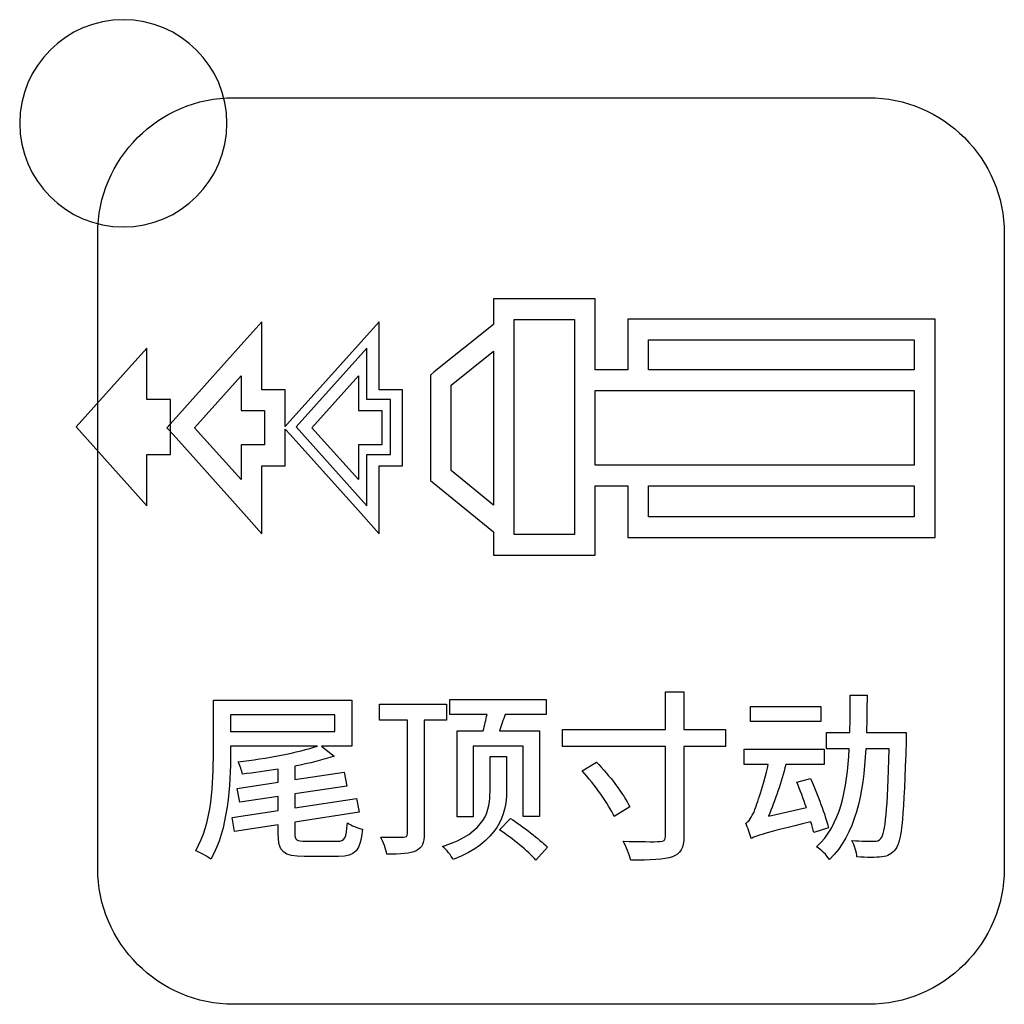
# Model space of a CAD drawing. Header units: millimetres. Extents: x 7180 to 8943, y -2677 to -1782.
# Tile 16 of 101: x 7357 to 7376, y -2393 to -2374. Entities that reach past the tile are written whole.
import ezdxf

# ---------------------------------------------------------------- set-up
doc = ezdxf.new("R2010")
doc.units = ezdxf.units.MM
doc.header["$LTSCALE"] = 3

msp = doc.modelspace()

# ---------------------------------------------------------------- linework, layer by layer
at = {"linetype": 'Continuous', "lineweight": 30}
for points, knots in [([(7359.441, -2373.659), (7360.545, -2373.659), (7361.441, -2374.554), (7361.441, -2375.659), (7361.441, -2375.659), (7361.441, -2376.763), (7360.545, -2377.659), (7359.441, -2377.659), (7359.441, -2377.659), (7358.336, -2377.659), (7357.441, -2376.763), (7357.441, -2375.659), (7357.441, -2375.659), (7357.441, -2374.554), (7358.336, -2373.659), (7359.441, -2373.659)], [0, 0, 0, 0, 0.2, 0.2, 0.2, 0.2, 0.4, 0.4, 0.4, 0.4, 0.6, 0.6, 0.6, 0.6, 1, 1, 1, 1]), ([(7361.571, -2392.664), (7361.571, -2392.664), (7373.821, -2392.664), (7373.821, -2392.664), (7373.821, -2392.664), (7375.265, -2392.664), (7376.446, -2391.483), (7376.446, -2390.039), (7376.446, -2390.039), (7376.446, -2390.039), (7376.446, -2377.789), (7376.446, -2377.789), (7376.446, -2377.789), (7376.446, -2376.345), (7375.265, -2375.164), (7373.821, -2375.164), (7373.821, -2375.164), (7373.821, -2375.164), (7361.571, -2375.164), (7361.571, -2375.164), (7361.571, -2375.164), (7360.127, -2375.164), (7358.946, -2376.345), (7358.946, -2377.789), (7358.946, -2377.789), (7358.946, -2377.789), (7358.946, -2390.039), (7358.946, -2390.039), (7358.946, -2390.039), (7358.946, -2391.483), (7360.127, -2392.664), (7361.571, -2392.664)], [0, 0, 0, 0, 0.111111, 0.111111, 0.111111, 0.111111, 0.222222, 0.222222, 0.222222, 0.222222, 0.333333, 0.333333, 0.333333, 0.333333, 0.444444, 0.444444, 0.444444, 0.444444, 0.555556, 0.555556, 0.555556, 0.555556, 0.666667, 0.666667, 0.666667, 0.666667, 0.777778, 0.777778, 0.777778, 0.777778, 1, 1, 1, 1]), ([(7366.788, -2379.048), (7366.788, -2379.048), (7368.349, -2379.048), (7368.349, -2379.048), (7368.349, -2379.048), (7368.349, -2379.048), (7368.549, -2379.048), (7368.549, -2379.048), (7368.549, -2379.048), (7368.549, -2379.048), (7368.549, -2379.248), (7368.549, -2379.248), (7368.549, -2379.248), (7368.549, -2379.248), (7368.549, -2380.415), (7368.549, -2380.415), (7368.549, -2380.415), (7368.549, -2380.415), (7369.181, -2380.415), (7369.181, -2380.415), (7369.181, -2380.415), (7369.181, -2380.415), (7369.181, -2379.641), (7369.181, -2379.641), (7369.181, -2379.641), (7369.181, -2379.641), (7369.181, -2379.441), (7369.181, -2379.441), (7369.181, -2379.441), (7369.181, -2379.441), (7369.381, -2379.441), (7369.381, -2379.441), (7369.381, -2379.441), (7369.381, -2379.441), (7374.909, -2379.441), (7374.909, -2379.441), (7374.909, -2379.441), (7374.909, -2379.441), (7375.109, -2379.441), (7375.109, -2379.441), (7375.109, -2379.441), (7375.109, -2379.441), (7375.109, -2379.641), (7375.109, -2379.641), (7375.109, -2379.641), (7375.109, -2379.641), (7375.109, -2380.415), (7375.109, -2380.415), (7375.109, -2380.415), (7375.109, -2380.415), (7375.109, -2382.655), (7375.109, -2382.655), (7375.109, -2382.655), (7375.109, -2382.655), (7375.109, -2383.452), (7375.109, -2383.452), (7375.109, -2383.452), (7375.109, -2383.452), (7375.109, -2383.652), (7375.109, -2383.652), (7375.109, -2383.652), (7375.109, -2383.652), (7374.909, -2383.652), (7374.909, -2383.652), (7374.909, -2383.652), (7374.909, -2383.652), (7369.381, -2383.652), (7369.381, -2383.652), (7369.381, -2383.652), (7369.381, -2383.652), (7369.181, -2383.652), (7369.181, -2383.652), (7369.181, -2383.652), (7369.181, -2383.652), (7369.181, -2383.452), (7369.181, -2383.452), (7369.181, -2383.452), (7369.181, -2383.452), (7369.181, -2382.654), (7369.181, -2382.654), (7369.181, -2382.654), (7369.181, -2382.654), (7368.549, -2382.653), (7368.549, -2382.653), (7368.549, -2382.653), (7368.549, -2382.653), (7368.549, -2383.793), (7368.549, -2383.793), (7368.549, -2383.793), (7368.549, -2383.793), (7368.549, -2383.993), (7368.549, -2383.993), (7368.549, -2383.993), (7368.549, -2383.993), (7368.349, -2383.993), (7368.349, -2383.993), (7368.349, -2383.993), (7368.349, -2383.993), (7366.788, -2383.993), (7366.788, -2383.993), (7366.788, -2383.993), (7366.788, -2383.993), (7366.588, -2383.993), (7366.588, -2383.993), (7366.588, -2383.993), (7366.588, -2383.993), (7366.588, -2383.793), (7366.588, -2383.793), (7366.588, -2383.793), (7366.588, -2383.793), (7366.588, -2383.546), (7366.588, -2383.546), (7366.588, -2383.546), (7366.588, -2383.546), (7365.443, -2382.61), (7365.443, -2382.61), (7365.443, -2382.61), (7365.443, -2382.61), (7365.371, -2382.551), (7365.371, -2382.551), (7365.371, -2382.551), (7365.371, -2382.551), (7365.371, -2382.455), (7365.371, -2382.455), (7365.371, -2382.455), (7365.371, -2382.455), (7365.369, -2380.614), (7365.369, -2380.614), (7365.369, -2380.614), (7365.369, -2380.614), (7365.368, -2380.518), (7365.368, -2380.518), (7365.368, -2380.518), (7365.368, -2380.518), (7365.444, -2380.458), (7365.444, -2380.458), (7365.444, -2380.458), (7365.444, -2380.458), (7366.588, -2379.545), (7366.588, -2379.545), (7366.588, -2379.545), (7366.588, -2379.545), (7366.588, -2379.248), (7366.588, -2379.248), (7366.588, -2379.248), (7366.588, -2379.248), (7366.588, -2379.048), (7366.588, -2379.048), (7366.588, -2379.048), (7366.588, -2379.048), (7366.788, -2379.048), (7366.788, -2379.048)], [0, 0, 0, 0, 0.025641, 0.025641, 0.025641, 0.025641, 0.051282, 0.051282, 0.051282, 0.051282, 0.076923, 0.076923, 0.076923, 0.076923, 0.102564, 0.102564, 0.102564, 0.102564, 0.128205, 0.128205, 0.128205, 0.128205, 0.153846, 0.153846, 0.153846, 0.153846, 0.179487, 0.179487, 0.179487, 0.179487, 0.205128, 0.205128, 0.205128, 0.205128, 0.230769, 0.230769, 0.230769, 0.230769, 0.25641, 0.25641, 0.25641, 0.25641, 0.282051, 0.282051, 0.282051, 0.282051, 0.307692, 0.307692, 0.307692, 0.307692, 0.333333, 0.333333, 0.333333, 0.333333, 0.358974, 0.358974, 0.358974, 0.358974, 0.384615, 0.384615, 0.384615, 0.384615, 0.410256, 0.410256, 0.410256, 0.410256, 0.435897, 0.435897, 0.435897, 0.435897, 0.461538, 0.461538, 0.461538, 0.461538, 0.487179, 0.487179, 0.487179, 0.487179, 0.512821, 0.512821, 0.512821, 0.512821, 0.538462, 0.538462, 0.538462, 0.538462, 0.564103, 0.564103, 0.564103, 0.564103, 0.589744, 0.589744, 0.589744, 0.589744, 0.615385, 0.615385, 0.615385, 0.615385, 0.641026, 0.641026, 0.641026, 0.641026, 0.666667, 0.666667, 0.666667, 0.666667, 0.692308, 0.692308, 0.692308, 0.692308, 0.717949, 0.717949, 0.717949, 0.717949, 0.74359, 0.74359, 0.74359, 0.74359, 0.769231, 0.769231, 0.769231, 0.769231, 0.794872, 0.794872, 0.794872, 0.794872, 0.820513, 0.820513, 0.820513, 0.820513, 0.846154, 0.846154, 0.846154, 0.846154, 0.871795, 0.871795, 0.871795, 0.871795, 0.897436, 0.897436, 0.897436, 0.897436, 0.923077, 0.923077, 0.923077, 0.923077, 0.948718, 0.948718, 0.948718, 0.948718, 1, 1, 1, 1]), ([(7362.116, -2380.011), (7362.116, -2380.011), (7362.116, -2380.802), (7362.116, -2380.802), (7362.116, -2380.802), (7362.116, -2380.802), (7362.368, -2380.802), (7362.368, -2380.802), (7362.368, -2380.802), (7362.368, -2380.802), (7362.568, -2380.802), (7362.568, -2380.802), (7362.568, -2380.802), (7362.568, -2380.802), (7362.568, -2381.002), (7362.568, -2381.002), (7362.568, -2381.002), (7362.568, -2381.002), (7362.568, -2381.509), (7362.568, -2381.509), (7362.568, -2381.509), (7362.568, -2381.509), (7362.663, -2381.402), (7362.663, -2381.402), (7362.663, -2381.402), (7362.663, -2381.402), (7364.029, -2379.879), (7364.029, -2379.879), (7364.029, -2379.879), (7364.029, -2379.879), (7364.378, -2379.49), (7364.378, -2379.49), (7364.378, -2379.49), (7364.378, -2379.49), (7364.378, -2380.011), (7364.378, -2380.011), (7364.378, -2380.011), (7364.378, -2380.011), (7364.378, -2380.802), (7364.378, -2380.802), (7364.378, -2380.802), (7364.378, -2380.802), (7364.63, -2380.802), (7364.63, -2380.802), (7364.63, -2380.802), (7364.63, -2380.802), (7364.83, -2380.802), (7364.83, -2380.802), (7364.83, -2380.802), (7364.83, -2380.802), (7364.83, -2381.002), (7364.83, -2381.002), (7364.83, -2381.002), (7364.83, -2381.002), (7364.83, -2382.068), (7364.83, -2382.068), (7364.83, -2382.068), (7364.83, -2382.068), (7364.83, -2382.268), (7364.83, -2382.268), (7364.83, -2382.268), (7364.83, -2382.268), (7364.63, -2382.268), (7364.63, -2382.268), (7364.63, -2382.268), (7364.63, -2382.268), (7364.378, -2382.268), (7364.378, -2382.268), (7364.378, -2382.268), (7364.378, -2382.268), (7364.378, -2383.058), (7364.378, -2383.058), (7364.378, -2383.058), (7364.378, -2383.058), (7364.378, -2383.58), (7364.378, -2383.58), (7364.378, -2383.58), (7364.378, -2383.58), (7364.029, -2383.191), (7364.029, -2383.191), (7364.029, -2383.191), (7364.029, -2383.191), (7362.663, -2381.668), (7362.663, -2381.668), (7362.663, -2381.668), (7362.663, -2381.668), (7362.568, -2381.561), (7362.568, -2381.561), (7362.568, -2381.561), (7362.568, -2381.561), (7362.568, -2382.068), (7362.568, -2382.068), (7362.568, -2382.068), (7362.568, -2382.068), (7362.568, -2382.268), (7362.568, -2382.268), (7362.568, -2382.268), (7362.568, -2382.268), (7362.368, -2382.268), (7362.368, -2382.268), (7362.368, -2382.268), (7362.368, -2382.268), (7362.116, -2382.268), (7362.116, -2382.268), (7362.116, -2382.268), (7362.116, -2382.268), (7362.116, -2383.058), (7362.116, -2383.058), (7362.116, -2383.058), (7362.116, -2383.058), (7362.116, -2383.58), (7362.116, -2383.58), (7362.116, -2383.58), (7362.116, -2383.58), (7361.767, -2383.191), (7361.767, -2383.191), (7361.767, -2383.191), (7361.767, -2383.191), (7360.401, -2381.668), (7360.401, -2381.668), (7360.401, -2381.668), (7360.401, -2381.668), (7360.282, -2381.535), (7360.282, -2381.535), (7360.282, -2381.535), (7360.282, -2381.535), (7360.401, -2381.402), (7360.401, -2381.402), (7360.401, -2381.402), (7360.401, -2381.402), (7361.767, -2379.879), (7361.767, -2379.879), (7361.767, -2379.879), (7361.767, -2379.879), (7362.116, -2379.49), (7362.116, -2379.49), (7362.116, -2379.49), (7362.116, -2379.49), (7362.116, -2380.011), (7362.116, -2380.011)], [0, 0, 0, 0, 0.027778, 0.027778, 0.027778, 0.027778, 0.055556, 0.055556, 0.055556, 0.055556, 0.083333, 0.083333, 0.083333, 0.083333, 0.111111, 0.111111, 0.111111, 0.111111, 0.138889, 0.138889, 0.138889, 0.138889, 0.166667, 0.166667, 0.166667, 0.166667, 0.194444, 0.194444, 0.194444, 0.194444, 0.222222, 0.222222, 0.222222, 0.222222, 0.25, 0.25, 0.25, 0.25, 0.277778, 0.277778, 0.277778, 0.277778, 0.305556, 0.305556, 0.305556, 0.305556, 0.333333, 0.333333, 0.333333, 0.333333, 0.361111, 0.361111, 0.361111, 0.361111, 0.388889, 0.388889, 0.388889, 0.388889, 0.416667, 0.416667, 0.416667, 0.416667, 0.444444, 0.444444, 0.444444, 0.444444, 0.472222, 0.472222, 0.472222, 0.472222, 0.5, 0.5, 0.5, 0.5, 0.527778, 0.527778, 0.527778, 0.527778, 0.555556, 0.555556, 0.555556, 0.555556, 0.583333, 0.583333, 0.583333, 0.583333, 0.611111, 0.611111, 0.611111, 0.611111, 0.638889, 0.638889, 0.638889, 0.638889, 0.666667, 0.666667, 0.666667, 0.666667, 0.694444, 0.694444, 0.694444, 0.694444, 0.722222, 0.722222, 0.722222, 0.722222, 0.75, 0.75, 0.75, 0.75, 0.777778, 0.777778, 0.777778, 0.777778, 0.805556, 0.805556, 0.805556, 0.805556, 0.833333, 0.833333, 0.833333, 0.833333, 0.861111, 0.861111, 0.861111, 0.861111, 0.888889, 0.888889, 0.888889, 0.888889, 0.916667, 0.916667, 0.916667, 0.916667, 0.944444, 0.944444, 0.944444, 0.944444, 1, 1, 1, 1]), ([(7368.149, -2379.448), (7368.149, -2379.448), (7366.988, -2379.448), (7366.988, -2379.448), (7366.988, -2379.448), (7366.988, -2379.448), (7366.988, -2383.593), (7366.988, -2383.593), (7366.988, -2383.593), (7366.988, -2383.593), (7368.149, -2383.593), (7368.149, -2383.593), (7368.149, -2383.593), (7368.149, -2383.593), (7368.149, -2379.448), (7368.149, -2379.448)], [0, 0, 0, 0, 0.2, 0.2, 0.2, 0.2, 0.4, 0.4, 0.4, 0.4, 0.6, 0.6, 0.6, 0.6, 1, 1, 1, 1]), ([(7369.581, -2380.415), (7369.581, -2380.415), (7374.709, -2380.415), (7374.709, -2380.415), (7374.709, -2380.415), (7374.709, -2380.415), (7374.709, -2379.841), (7374.709, -2379.841), (7374.709, -2379.841), (7374.709, -2379.841), (7369.581, -2379.841), (7369.581, -2379.841), (7369.581, -2379.841), (7369.581, -2379.841), (7369.581, -2380.415), (7369.581, -2380.415)], [0, 0, 0, 0, 0.2, 0.2, 0.2, 0.2, 0.4, 0.4, 0.4, 0.4, 0.6, 0.6, 0.6, 0.6, 1, 1, 1, 1]), ([(7359.898, -2379.997), (7359.898, -2379.997), (7359.898, -2380.987), (7359.898, -2380.987), (7359.898, -2380.987), (7359.898, -2380.987), (7360.35, -2380.987), (7360.35, -2380.987), (7360.35, -2380.987), (7360.35, -2380.987), (7360.35, -2382.053), (7360.35, -2382.053), (7360.35, -2382.053), (7360.35, -2382.053), (7359.898, -2382.053), (7359.898, -2382.053), (7359.898, -2382.053), (7359.898, -2382.053), (7359.898, -2383.044), (7359.898, -2383.044), (7359.898, -2383.044), (7359.898, -2383.044), (7358.532, -2381.52), (7358.532, -2381.52), (7358.532, -2381.52), (7358.532, -2381.52), (7359.898, -2379.997), (7359.898, -2379.997)], [0, 0, 0, 0, 0.125, 0.125, 0.125, 0.125, 0.25, 0.25, 0.25, 0.25, 0.375, 0.375, 0.375, 0.375, 0.5, 0.5, 0.5, 0.5, 0.625, 0.625, 0.625, 0.625, 0.75, 0.75, 0.75, 0.75, 1, 1, 1, 1]), ([(7364.144, -2379.997), (7364.144, -2379.997), (7364.144, -2380.987), (7364.144, -2380.987), (7364.144, -2380.987), (7364.144, -2380.987), (7364.596, -2380.987), (7364.596, -2380.987), (7364.596, -2380.987), (7364.596, -2380.987), (7364.596, -2382.053), (7364.596, -2382.053), (7364.596, -2382.053), (7364.596, -2382.053), (7364.144, -2382.053), (7364.144, -2382.053), (7364.144, -2382.053), (7364.144, -2382.053), (7364.144, -2383.044), (7364.144, -2383.044), (7364.144, -2383.044), (7364.144, -2383.044), (7362.778, -2381.52), (7362.778, -2381.52), (7362.778, -2381.52), (7362.778, -2381.52), (7364.144, -2379.997), (7364.144, -2379.997)], [0, 0, 0, 0, 0.125, 0.125, 0.125, 0.125, 0.25, 0.25, 0.25, 0.25, 0.375, 0.375, 0.375, 0.375, 0.5, 0.5, 0.5, 0.5, 0.625, 0.625, 0.625, 0.625, 0.75, 0.75, 0.75, 0.75, 1, 1, 1, 1]), ([(7366.588, -2383.03), (7366.588, -2383.03), (7366.588, -2380.056), (7366.588, -2380.056), (7366.588, -2380.056), (7366.588, -2380.056), (7365.767, -2380.711), (7365.767, -2380.711), (7365.767, -2380.711), (7365.767, -2380.711), (7365.769, -2382.36), (7365.769, -2382.36), (7365.769, -2382.36), (7365.769, -2382.36), (7366.588, -2383.03), (7366.588, -2383.03)], [0, 0, 0, 0, 0.2, 0.2, 0.2, 0.2, 0.4, 0.4, 0.4, 0.4, 0.6, 0.6, 0.6, 0.6, 1, 1, 1, 1]), ([(7361.716, -2381.002), (7361.716, -2381.002), (7361.716, -2380.533), (7361.716, -2380.533), (7361.716, -2380.533), (7361.716, -2380.533), (7360.817, -2381.535), (7360.817, -2381.535), (7360.817, -2381.535), (7360.817, -2381.535), (7361.716, -2382.537), (7361.716, -2382.537), (7361.716, -2382.537), (7361.716, -2382.537), (7361.716, -2382.068), (7361.716, -2382.068), (7361.716, -2382.068), (7361.716, -2382.068), (7361.716, -2381.868), (7361.716, -2381.868), (7361.716, -2381.868), (7361.716, -2381.868), (7361.916, -2381.868), (7361.916, -2381.868), (7361.916, -2381.868), (7361.916, -2381.868), (7362.168, -2381.868), (7362.168, -2381.868), (7362.168, -2381.868), (7362.168, -2381.868), (7362.168, -2381.202), (7362.168, -2381.202), (7362.168, -2381.202), (7362.168, -2381.202), (7361.916, -2381.202), (7361.916, -2381.202), (7361.916, -2381.202), (7361.916, -2381.202), (7361.716, -2381.202), (7361.716, -2381.202), (7361.716, -2381.202), (7361.716, -2381.202), (7361.716, -2381.002), (7361.716, -2381.002)], [0, 0, 0, 0, 0.083333, 0.083333, 0.083333, 0.083333, 0.166667, 0.166667, 0.166667, 0.166667, 0.25, 0.25, 0.25, 0.25, 0.333333, 0.333333, 0.333333, 0.333333, 0.416667, 0.416667, 0.416667, 0.416667, 0.5, 0.5, 0.5, 0.5, 0.583333, 0.583333, 0.583333, 0.583333, 0.666667, 0.666667, 0.666667, 0.666667, 0.75, 0.75, 0.75, 0.75, 0.833333, 0.833333, 0.833333, 0.833333, 1, 1, 1, 1]), ([(7363.978, -2381.002), (7363.978, -2381.002), (7363.978, -2380.533), (7363.978, -2380.533), (7363.978, -2380.533), (7363.978, -2380.533), (7363.079, -2381.535), (7363.079, -2381.535), (7363.079, -2381.535), (7363.079, -2381.535), (7363.978, -2382.537), (7363.978, -2382.537), (7363.978, -2382.537), (7363.978, -2382.537), (7363.978, -2382.068), (7363.978, -2382.068), (7363.978, -2382.068), (7363.978, -2382.068), (7363.978, -2381.868), (7363.978, -2381.868), (7363.978, -2381.868), (7363.978, -2381.868), (7364.178, -2381.868), (7364.178, -2381.868), (7364.178, -2381.868), (7364.178, -2381.868), (7364.43, -2381.868), (7364.43, -2381.868), (7364.43, -2381.868), (7364.43, -2381.868), (7364.43, -2381.202), (7364.43, -2381.202), (7364.43, -2381.202), (7364.43, -2381.202), (7364.178, -2381.202), (7364.178, -2381.202), (7364.178, -2381.202), (7364.178, -2381.202), (7363.978, -2381.202), (7363.978, -2381.202), (7363.978, -2381.202), (7363.978, -2381.202), (7363.978, -2381.002), (7363.978, -2381.002)], [0, 0, 0, 0, 0.083333, 0.083333, 0.083333, 0.083333, 0.166667, 0.166667, 0.166667, 0.166667, 0.25, 0.25, 0.25, 0.25, 0.333333, 0.333333, 0.333333, 0.333333, 0.416667, 0.416667, 0.416667, 0.416667, 0.5, 0.5, 0.5, 0.5, 0.583333, 0.583333, 0.583333, 0.583333, 0.666667, 0.666667, 0.666667, 0.666667, 0.75, 0.75, 0.75, 0.75, 0.833333, 0.833333, 0.833333, 0.833333, 1, 1, 1, 1]), ([(7368.549, -2380.814), (7368.549, -2380.814), (7368.549, -2382.255), (7368.549, -2382.255), (7368.549, -2382.255), (7368.549, -2382.255), (7374.709, -2382.256), (7374.709, -2382.256), (7374.709, -2382.256), (7374.709, -2382.256), (7374.709, -2380.813), (7374.709, -2380.813), (7374.709, -2380.813), (7374.709, -2380.813), (7368.549, -2380.814), (7368.549, -2380.814)], [0, 0, 0, 0, 0.2, 0.2, 0.2, 0.2, 0.4, 0.4, 0.4, 0.4, 0.6, 0.6, 0.6, 0.6, 1, 1, 1, 1]), ([(7374.709, -2382.655), (7374.709, -2382.655), (7369.581, -2382.654), (7369.581, -2382.654), (7369.581, -2382.654), (7369.581, -2382.654), (7369.581, -2383.252), (7369.581, -2383.252), (7369.581, -2383.252), (7369.581, -2383.252), (7374.709, -2383.252), (7374.709, -2383.252), (7374.709, -2383.252), (7374.709, -2383.252), (7374.709, -2382.655), (7374.709, -2382.655)], [0, 0, 0, 0, 0.2, 0.2, 0.2, 0.2, 0.4, 0.4, 0.4, 0.4, 0.6, 0.6, 0.6, 0.6, 1, 1, 1, 1]), ([(7371.067, -2387.357), (7371.067, -2387.357), (7370.26, -2387.357), (7370.26, -2387.357), (7370.26, -2387.357), (7370.26, -2387.357), (7370.26, -2386.634), (7370.26, -2386.634), (7370.26, -2386.634), (7370.26, -2386.634), (7369.907, -2386.634), (7369.907, -2386.634), (7369.907, -2386.634), (7369.907, -2386.634), (7369.907, -2387.357), (7369.907, -2387.357), (7369.907, -2387.357), (7369.907, -2387.357), (7367.921, -2387.357), (7367.921, -2387.357), (7367.921, -2387.357), (7367.921, -2387.357), (7367.921, -2387.685), (7367.921, -2387.685), (7367.921, -2387.685), (7367.921, -2387.685), (7369.907, -2387.685), (7369.907, -2387.685), (7369.907, -2387.685), (7369.907, -2387.685), (7369.907, -2389.414), (7369.907, -2389.414), (7369.907, -2389.414), (7369.907, -2389.495), (7369.879, -2389.523), (7369.794, -2389.523), (7369.794, -2389.523), (7369.699, -2389.526), (7369.399, -2389.526), (7369.088, -2389.516), (7369.088, -2389.516), (7369.145, -2389.615), (7369.215, -2389.78), (7369.237, -2389.883), (7369.237, -2389.883), (7369.61, -2389.883), (7369.882, -2389.872), (7370.041, -2389.816), (7370.041, -2389.816), (7370.196, -2389.759), (7370.26, -2389.657), (7370.26, -2389.417), (7370.26, -2389.417), (7370.26, -2389.417), (7370.26, -2387.685), (7370.26, -2387.685), (7370.26, -2387.685), (7370.26, -2387.685), (7371.067, -2387.685), (7371.067, -2387.685), (7371.067, -2387.685), (7371.067, -2387.685), (7371.067, -2387.357), (7371.067, -2387.357)], [0, 0, 0, 0, 0.058824, 0.058824, 0.058824, 0.058824, 0.117647, 0.117647, 0.117647, 0.117647, 0.176471, 0.176471, 0.176471, 0.176471, 0.235294, 0.235294, 0.235294, 0.235294, 0.294118, 0.294118, 0.294118, 0.294118, 0.352941, 0.352941, 0.352941, 0.352941, 0.411765, 0.411765, 0.411765, 0.411765, 0.470588, 0.470588, 0.470588, 0.470588, 0.529412, 0.529412, 0.529412, 0.529412, 0.588235, 0.588235, 0.588235, 0.588235, 0.647059, 0.647059, 0.647059, 0.647059, 0.705882, 0.705882, 0.705882, 0.705882, 0.764706, 0.764706, 0.764706, 0.764706, 0.823529, 0.823529, 0.823529, 0.823529, 0.882353, 0.882353, 0.882353, 0.882353, 1, 1, 1, 1]), ([(7362.965, -2389.516), (7362.781, -2389.516), (7362.75, -2389.495), (7362.75, -2389.357), (7362.75, -2389.357), (7362.75, -2389.357), (7362.75, -2389.149), (7362.75, -2389.149), (7362.75, -2389.149), (7362.75, -2389.149), (7363.991, -2388.955), (7363.991, -2388.955), (7363.991, -2388.955), (7363.991, -2388.955), (7363.942, -2388.69), (7363.942, -2388.69), (7363.942, -2388.69), (7363.942, -2388.69), (7362.75, -2388.874), (7362.75, -2388.874), (7362.75, -2388.874), (7362.75, -2388.874), (7362.75, -2388.602), (7362.75, -2388.602), (7362.75, -2388.602), (7362.75, -2388.602), (7363.755, -2388.45), (7363.755, -2388.45), (7363.755, -2388.45), (7363.755, -2388.45), (7363.706, -2388.186), (7363.706, -2388.186), (7363.706, -2388.186), (7363.706, -2388.186), (7362.75, -2388.327), (7362.75, -2388.327), (7362.75, -2388.327), (7362.75, -2388.327), (7362.75, -2388.066), (7362.75, -2388.066), (7362.75, -2388.066), (7363.032, -2388.01), (7363.293, -2387.95), (7363.512, -2387.872), (7363.512, -2387.872), (7363.512, -2387.872), (7363.268, -2387.678), (7363.268, -2387.678), (7363.268, -2387.678), (7363.268, -2387.678), (7363.854, -2387.678), (7363.854, -2387.678), (7363.854, -2387.678), (7363.854, -2387.678), (7363.854, -2386.796), (7363.854, -2386.796), (7363.854, -2386.796), (7363.854, -2386.796), (7361.18, -2386.796), (7361.18, -2386.796), (7361.18, -2386.796), (7361.18, -2386.796), (7361.18, -2387.819), (7361.18, -2387.819), (7361.18, -2387.819), (7361.18, -2388.373), (7361.155, -2389.156), (7360.838, -2389.699), (7360.838, -2389.699), (7360.919, -2389.731), (7361.07, -2389.812), (7361.13, -2389.865), (7361.13, -2389.865), (7361.462, -2389.29), (7361.511, -2388.415), (7361.511, -2387.815), (7361.511, -2387.815), (7361.511, -2387.815), (7361.511, -2387.678), (7361.511, -2387.678), (7361.511, -2387.678), (7361.511, -2387.678), (7363.191, -2387.678), (7363.191, -2387.678), (7363.191, -2387.678), (7362.82, -2387.805), (7362.199, -2387.921), (7361.656, -2387.985), (7361.656, -2387.985), (7361.691, -2388.048), (7361.73, -2388.158), (7361.741, -2388.221), (7361.741, -2388.221), (7361.963, -2388.196), (7362.199, -2388.161), (7362.429, -2388.126), (7362.429, -2388.126), (7362.429, -2388.126), (7362.429, -2388.376), (7362.429, -2388.376), (7362.429, -2388.376), (7362.429, -2388.376), (7361.638, -2388.496), (7361.638, -2388.496), (7361.638, -2388.496), (7361.638, -2388.496), (7361.688, -2388.764), (7361.688, -2388.764), (7361.688, -2388.764), (7361.688, -2388.764), (7362.429, -2388.652), (7362.429, -2388.652), (7362.429, -2388.652), (7362.429, -2388.652), (7362.429, -2388.92), (7362.429, -2388.92), (7362.429, -2388.92), (7362.429, -2388.92), (7361.54, -2389.057), (7361.54, -2389.057), (7361.54, -2389.057), (7361.54, -2389.057), (7361.589, -2389.329), (7361.589, -2389.329), (7361.589, -2389.329), (7361.589, -2389.329), (7362.429, -2389.198), (7362.429, -2389.198), (7362.429, -2389.198), (7362.429, -2389.198), (7362.429, -2389.361), (7362.429, -2389.361), (7362.429, -2389.361), (7362.429, -2389.717), (7362.531, -2389.812), (7362.933, -2389.812), (7362.933, -2389.812), (7362.933, -2389.812), (7363.596, -2389.812), (7363.596, -2389.812), (7363.596, -2389.812), (7363.921, -2389.812), (7364.016, -2389.696), (7364.058, -2389.283), (7364.058, -2389.283), (7363.967, -2389.262), (7363.84, -2389.212), (7363.766, -2389.16), (7363.766, -2389.16), (7363.744, -2389.459), (7363.716, -2389.516), (7363.572, -2389.516), (7363.572, -2389.516), (7363.572, -2389.516), (7362.965, -2389.516), (7362.965, -2389.516)], [0, 0, 0, 0, 0.025, 0.025, 0.025, 0.025, 0.05, 0.05, 0.05, 0.05, 0.075, 0.075, 0.075, 0.075, 0.1, 0.1, 0.1, 0.1, 0.125, 0.125, 0.125, 0.125, 0.15, 0.15, 0.15, 0.15, 0.175, 0.175, 0.175, 0.175, 0.2, 0.2, 0.2, 0.2, 0.225, 0.225, 0.225, 0.225, 0.25, 0.25, 0.25, 0.25, 0.275, 0.275, 0.275, 0.275, 0.3, 0.3, 0.3, 0.3, 0.325, 0.325, 0.325, 0.325, 0.35, 0.35, 0.35, 0.35, 0.375, 0.375, 0.375, 0.375, 0.4, 0.4, 0.4, 0.4, 0.425, 0.425, 0.425, 0.425, 0.45, 0.45, 0.45, 0.45, 0.475, 0.475, 0.475, 0.475, 0.5, 0.5, 0.5, 0.5, 0.525, 0.525, 0.525, 0.525, 0.55, 0.55, 0.55, 0.55, 0.575, 0.575, 0.575, 0.575, 0.6, 0.6, 0.6, 0.6, 0.625, 0.625, 0.625, 0.625, 0.65, 0.65, 0.65, 0.65, 0.675, 0.675, 0.675, 0.675, 0.7, 0.7, 0.7, 0.7, 0.725, 0.725, 0.725, 0.725, 0.75, 0.75, 0.75, 0.75, 0.775, 0.775, 0.775, 0.775, 0.8, 0.8, 0.8, 0.8, 0.825, 0.825, 0.825, 0.825, 0.85, 0.85, 0.85, 0.85, 0.875, 0.875, 0.875, 0.875, 0.9, 0.9, 0.9, 0.9, 0.925, 0.925, 0.925, 0.925, 0.95, 0.95, 0.95, 0.95, 1, 1, 1, 1]), ([(7365.887, -2387.382), (7365.887, -2387.382), (7365.887, -2389.043), (7365.887, -2389.043), (7365.887, -2389.043), (7365.887, -2389.043), (7366.191, -2389.043), (7366.191, -2389.043), (7366.191, -2389.043), (7366.191, -2389.043), (7366.191, -2387.681), (7366.191, -2387.681), (7366.191, -2387.681), (7366.191, -2387.681), (7367.157, -2387.681), (7367.157, -2387.681), (7367.157, -2387.681), (7367.157, -2387.681), (7367.157, -2389.036), (7367.157, -2389.036), (7367.157, -2389.036), (7367.157, -2389.036), (7367.475, -2389.036), (7367.475, -2389.036), (7367.475, -2389.036), (7367.475, -2389.036), (7367.475, -2387.382), (7367.475, -2387.382), (7367.475, -2387.382), (7367.475, -2387.382), (7366.699, -2387.382), (7366.699, -2387.382), (7366.699, -2387.382), (7366.737, -2387.286), (7366.773, -2387.173), (7366.811, -2387.068), (7366.811, -2387.068), (7366.811, -2387.068), (7367.605, -2387.068), (7367.605, -2387.068), (7367.605, -2387.068), (7367.605, -2387.068), (7367.605, -2386.782), (7367.605, -2386.782), (7367.605, -2386.782), (7367.605, -2386.782), (7365.746, -2386.782), (7365.746, -2386.782), (7365.746, -2386.782), (7365.746, -2386.782), (7365.746, -2387.068), (7365.746, -2387.068), (7365.746, -2387.068), (7365.746, -2387.068), (7366.462, -2387.068), (7366.462, -2387.068), (7366.462, -2387.068), (7366.441, -2387.17), (7366.416, -2387.283), (7366.388, -2387.382), (7366.388, -2387.382), (7366.388, -2387.382), (7365.887, -2387.382), (7365.887, -2387.382)], [0, 0, 0, 0, 0.058824, 0.058824, 0.058824, 0.058824, 0.117647, 0.117647, 0.117647, 0.117647, 0.176471, 0.176471, 0.176471, 0.176471, 0.235294, 0.235294, 0.235294, 0.235294, 0.294118, 0.294118, 0.294118, 0.294118, 0.352941, 0.352941, 0.352941, 0.352941, 0.411765, 0.411765, 0.411765, 0.411765, 0.470588, 0.470588, 0.470588, 0.470588, 0.529412, 0.529412, 0.529412, 0.529412, 0.588235, 0.588235, 0.588235, 0.588235, 0.647059, 0.647059, 0.647059, 0.647059, 0.705882, 0.705882, 0.705882, 0.705882, 0.764706, 0.764706, 0.764706, 0.764706, 0.823529, 0.823529, 0.823529, 0.823529, 0.882353, 0.882353, 0.882353, 0.882353, 1, 1, 1, 1]), ([(7373.785, -2387.42), (7373.792, -2387.184), (7373.796, -2386.944), (7373.796, -2386.697), (7373.796, -2386.697), (7373.796, -2386.697), (7373.471, -2386.697), (7373.471, -2386.697), (7373.471, -2386.697), (7373.471, -2386.944), (7373.471, -2387.184), (7373.464, -2387.42), (7373.464, -2387.42), (7373.464, -2387.42), (7373.013, -2387.42), (7373.013, -2387.42), (7373.013, -2387.42), (7373.013, -2387.42), (7373.013, -2387.734), (7373.013, -2387.734), (7373.013, -2387.734), (7373.013, -2387.734), (7373.454, -2387.734), (7373.454, -2387.734), (7373.454, -2387.734), (7373.411, -2388.518), (7373.281, -2389.202), (7372.822, -2389.625), (7372.822, -2389.625), (7372.907, -2389.675), (7373.02, -2389.787), (7373.069, -2389.869), (7373.069, -2389.869), (7373.577, -2389.382), (7373.725, -2388.606), (7373.771, -2387.734), (7373.771, -2387.734), (7373.771, -2387.734), (7374.226, -2387.734), (7374.226, -2387.734), (7374.226, -2387.734), (7374.191, -2388.913), (7374.149, -2389.361), (7374.064, -2389.463), (7374.064, -2389.463), (7374.029, -2389.509), (7373.993, -2389.519), (7373.93, -2389.516), (7373.93, -2389.516), (7373.856, -2389.516), (7373.69, -2389.516), (7373.503, -2389.502), (7373.503, -2389.502), (7373.556, -2389.593), (7373.595, -2389.728), (7373.602, -2389.819), (7373.602, -2389.819), (7373.785, -2389.83), (7373.972, -2389.833), (7374.082, -2389.819), (7374.082, -2389.819), (7374.198, -2389.802), (7374.276, -2389.766), (7374.35, -2389.664), (7374.35, -2389.664), (7374.47, -2389.509), (7374.508, -2389.008), (7374.551, -2387.579), (7374.551, -2387.579), (7374.551, -2387.533), (7374.554, -2387.42), (7374.554, -2387.42), (7374.554, -2387.42), (7374.554, -2387.42), (7373.785, -2387.42), (7373.785, -2387.42)], [0, 0, 0, 0, 0.05, 0.05, 0.05, 0.05, 0.1, 0.1, 0.1, 0.1, 0.15, 0.15, 0.15, 0.15, 0.2, 0.2, 0.2, 0.2, 0.25, 0.25, 0.25, 0.25, 0.3, 0.3, 0.3, 0.3, 0.35, 0.35, 0.35, 0.35, 0.4, 0.4, 0.4, 0.4, 0.45, 0.45, 0.45, 0.45, 0.5, 0.5, 0.5, 0.5, 0.55, 0.55, 0.55, 0.55, 0.6, 0.6, 0.6, 0.6, 0.65, 0.65, 0.65, 0.65, 0.7, 0.7, 0.7, 0.7, 0.75, 0.75, 0.75, 0.75, 0.8, 0.8, 0.8, 0.8, 0.85, 0.85, 0.85, 0.85, 0.9, 0.9, 0.9, 0.9, 1, 1, 1, 1]), ([(7365.676, -2387.177), (7365.676, -2387.177), (7365.676, -2386.87), (7365.676, -2386.87), (7365.676, -2386.87), (7365.676, -2386.87), (7364.384, -2386.87), (7364.384, -2386.87), (7364.384, -2386.87), (7364.384, -2386.87), (7364.384, -2387.177), (7364.384, -2387.177), (7364.384, -2387.177), (7364.384, -2387.177), (7364.924, -2387.177), (7364.924, -2387.177), (7364.924, -2387.177), (7364.924, -2387.177), (7364.924, -2389.368), (7364.924, -2389.368), (7364.924, -2389.368), (7364.924, -2389.421), (7364.906, -2389.435), (7364.847, -2389.438), (7364.847, -2389.438), (7364.79, -2389.442), (7364.61, -2389.442), (7364.409, -2389.435), (7364.409, -2389.435), (7364.458, -2389.523), (7364.511, -2389.675), (7364.529, -2389.766), (7364.529, -2389.766), (7364.801, -2389.766), (7364.981, -2389.756), (7365.093, -2389.699), (7365.093, -2389.699), (7365.21, -2389.646), (7365.249, -2389.551), (7365.249, -2389.368), (7365.249, -2389.368), (7365.249, -2389.368), (7365.249, -2387.177), (7365.249, -2387.177), (7365.249, -2387.177), (7365.249, -2387.177), (7365.676, -2387.177), (7365.676, -2387.177)], [0, 0, 0, 0, 0.076923, 0.076923, 0.076923, 0.076923, 0.153846, 0.153846, 0.153846, 0.153846, 0.230769, 0.230769, 0.230769, 0.230769, 0.307692, 0.307692, 0.307692, 0.307692, 0.384615, 0.384615, 0.384615, 0.384615, 0.461538, 0.461538, 0.461538, 0.461538, 0.538462, 0.538462, 0.538462, 0.538462, 0.615385, 0.615385, 0.615385, 0.615385, 0.692308, 0.692308, 0.692308, 0.692308, 0.769231, 0.769231, 0.769231, 0.769231, 0.846154, 0.846154, 0.846154, 0.846154, 1, 1, 1, 1]), ([(7372.903, -2386.916), (7372.903, -2386.916), (7371.545, -2386.916), (7371.545, -2386.916), (7371.545, -2386.916), (7371.545, -2386.916), (7371.545, -2387.205), (7371.545, -2387.205), (7371.545, -2387.205), (7371.545, -2387.205), (7372.903, -2387.205), (7372.903, -2387.205), (7372.903, -2387.205), (7372.903, -2387.205), (7372.903, -2386.916), (7372.903, -2386.916)], [0, 0, 0, 0, 0.2, 0.2, 0.2, 0.2, 0.4, 0.4, 0.4, 0.4, 0.6, 0.6, 0.6, 0.6, 1, 1, 1, 1]), ([(7361.511, -2387.075), (7361.511, -2387.075), (7363.522, -2387.075), (7363.522, -2387.075), (7363.522, -2387.075), (7363.522, -2387.075), (7363.522, -2387.399), (7363.522, -2387.399), (7363.522, -2387.399), (7363.522, -2387.399), (7361.511, -2387.399), (7361.511, -2387.399), (7361.511, -2387.399), (7361.511, -2387.399), (7361.511, -2387.075), (7361.511, -2387.075)], [0, 0, 0, 0, 0.2, 0.2, 0.2, 0.2, 0.4, 0.4, 0.4, 0.4, 0.6, 0.6, 0.6, 0.6, 1, 1, 1, 1]), ([(7373.051, -2389.255), (7372.991, -2389.015), (7372.843, -2388.609), (7372.706, -2388.306), (7372.706, -2388.306), (7372.706, -2388.306), (7372.441, -2388.376), (7372.441, -2388.376), (7372.441, -2388.376), (7372.505, -2388.525), (7372.568, -2388.701), (7372.625, -2388.867), (7372.625, -2388.867), (7372.625, -2388.867), (7371.894, -2389.033), (7371.894, -2389.033), (7371.894, -2389.033), (7372.018, -2388.733), (7372.145, -2388.376), (7372.226, -2388.034), (7372.226, -2388.034), (7372.226, -2388.034), (7372.967, -2388.034), (7372.967, -2388.034), (7372.967, -2388.034), (7372.967, -2388.034), (7372.967, -2387.738), (7372.967, -2387.738), (7372.967, -2387.738), (7372.967, -2387.738), (7371.425, -2387.738), (7371.425, -2387.738), (7371.425, -2387.738), (7371.425, -2387.738), (7371.425, -2388.034), (7371.425, -2388.034), (7371.425, -2388.034), (7371.425, -2388.034), (7371.891, -2388.034), (7371.891, -2388.034), (7371.891, -2388.034), (7371.806, -2388.429), (7371.665, -2388.817), (7371.623, -2388.927), (7371.623, -2388.927), (7371.566, -2389.054), (7371.513, -2389.145), (7371.457, -2389.167), (7371.457, -2389.167), (7371.489, -2389.244), (7371.542, -2389.399), (7371.559, -2389.463), (7371.559, -2389.463), (7371.559, -2389.459), (7371.559, -2389.456), (7371.563, -2389.452), (7371.563, -2389.452), (7371.563, -2389.452), (7371.563, -2389.463), (7371.563, -2389.463), (7371.563, -2389.463), (7371.655, -2389.414), (7371.789, -2389.364), (7372.713, -2389.142), (7372.713, -2389.142), (7372.734, -2389.22), (7372.755, -2389.29), (7372.769, -2389.35), (7372.769, -2389.35), (7372.769, -2389.35), (7373.051, -2389.255), (7373.051, -2389.255)], [0, 0, 0, 0, 0.052632, 0.052632, 0.052632, 0.052632, 0.105263, 0.105263, 0.105263, 0.105263, 0.157895, 0.157895, 0.157895, 0.157895, 0.210526, 0.210526, 0.210526, 0.210526, 0.263158, 0.263158, 0.263158, 0.263158, 0.315789, 0.315789, 0.315789, 0.315789, 0.368421, 0.368421, 0.368421, 0.368421, 0.421053, 0.421053, 0.421053, 0.421053, 0.473684, 0.473684, 0.473684, 0.473684, 0.526316, 0.526316, 0.526316, 0.526316, 0.578947, 0.578947, 0.578947, 0.578947, 0.631579, 0.631579, 0.631579, 0.631579, 0.684211, 0.684211, 0.684211, 0.684211, 0.736842, 0.736842, 0.736842, 0.736842, 0.789474, 0.789474, 0.789474, 0.789474, 0.842105, 0.842105, 0.842105, 0.842105, 0.894737, 0.894737, 0.894737, 0.894737, 1, 1, 1, 1]), ([(7366.84, -2387.879), (7366.84, -2387.879), (7366.519, -2387.879), (7366.519, -2387.879), (7366.519, -2387.879), (7366.519, -2387.879), (7366.519, -2388.553), (7366.519, -2388.553), (7366.519, -2388.553), (7366.519, -2388.902), (7366.459, -2389.343), (7365.605, -2389.615), (7365.605, -2389.615), (7365.676, -2389.678), (7365.771, -2389.798), (7365.81, -2389.869), (7365.81, -2389.869), (7366.67, -2389.53), (7366.84, -2388.997), (7366.84, -2388.556), (7366.84, -2388.556), (7366.84, -2388.556), (7366.84, -2387.879), (7366.84, -2387.879)], [0, 0, 0, 0, 0.142857, 0.142857, 0.142857, 0.142857, 0.285714, 0.285714, 0.285714, 0.285714, 0.428571, 0.428571, 0.428571, 0.428571, 0.571429, 0.571429, 0.571429, 0.571429, 0.714286, 0.714286, 0.714286, 0.714286, 1, 1, 1, 1]), ([(7368.295, -2388.158), (7368.542, -2388.426), (7368.81, -2388.796), (7368.915, -2389.04), (7368.915, -2389.04), (7368.915, -2389.04), (7369.215, -2388.853), (7369.215, -2388.853), (7369.215, -2388.853), (7369.102, -2388.599), (7368.82, -2388.246), (7368.573, -2387.988), (7368.573, -2387.988), (7368.573, -2387.988), (7368.295, -2388.158), (7368.295, -2388.158)], [0, 0, 0, 0, 0.2, 0.2, 0.2, 0.2, 0.4, 0.4, 0.4, 0.4, 0.6, 0.6, 0.6, 0.6, 1, 1, 1, 1]), ([(7366.702, -2389.294), (7366.946, -2389.463), (7367.259, -2389.713), (7367.404, -2389.879), (7367.404, -2389.879), (7367.404, -2389.879), (7367.626, -2389.632), (7367.626, -2389.632), (7367.626, -2389.632), (7367.471, -2389.474), (7367.154, -2389.234), (7366.914, -2389.075), (7366.914, -2389.075), (7366.914, -2389.075), (7366.702, -2389.294), (7366.702, -2389.294)], [0, 0, 0, 0, 0.2, 0.2, 0.2, 0.2, 0.4, 0.4, 0.4, 0.4, 0.6, 0.6, 0.6, 0.6, 1, 1, 1, 1])]:
    msp.add_open_spline(points, degree=3, knots=knots, dxfattribs=at)

doc.saveas('drawing.dxf')
